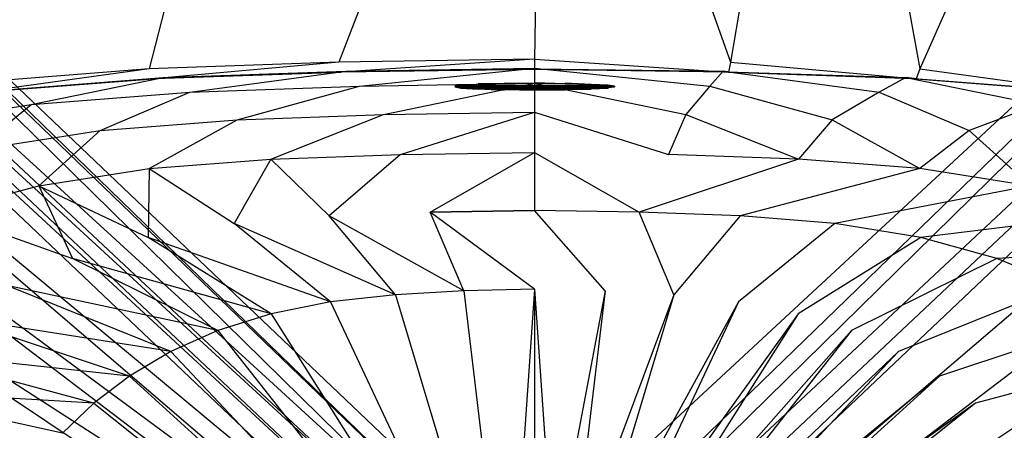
# Model space of a CAD drawing. Extents: x 0 to 0.55, y -0.45 to 0.
# Tile 28 of 33: x 0.194 to 0.349, y -0.163 to -0.099. Entities that reach past the tile are written whole.
import ezdxf

# ---------------------------------------------------------------- set-up
doc = ezdxf.new("R2010")
doc.units = 0
doc.layers.add('L0_WT_516055_0___REPLACEMTFOREM', color=7, linetype='CONTINUOUS')
doc.layers.add('L3__BERLAUF25OFFEN_1___REPLACEM', color=7, linetype='CONTINUOUS')

msp = doc.modelspace()

# ---------------------------------------------------------------- linework, layer by layer
at = {"layer": 'L0_WT_516055_0___REPLACEMTFOREM', "color": 8}
for points, invisible_edges in [([(0.081177, -0.002028, 0.01), (0.269334, -0.184339, 0.01), (0.081121, -0.003506, 0.01), (0.081177, -0.002028, 0.01)], 13), ([(0.468823, -0.002028, 0.01), (0.272533, -0.183989, 0.01), (0.081177, -0.002028, 0.01), (0.468823, -0.002028, 0.01)], 13), ([(0.269334, -0.184339, 0.01), (0.081177, -0.002028, 0.01), (0.272533, -0.183989, 0.01), (0.269334, -0.184339, 0.01)], 14), ([(0.272533, -0.183989, 0.01), (0.468823, -0.002028, 0.01), (0.277467, -0.183989, 0.01), (0.272533, -0.183989, 0.01)], 14), ([(0.468823, -0.002028, 0.01), (0.280666, -0.184339, 0.01), (0.277467, -0.183989, 0.01), (0.468823, -0.002028, 0.01)], 13), ([(0.280666, -0.184339, 0.01), (0.468823, -0.002028, 0.01), (0.468879, -0.003506, 0.01), (0.280666, -0.184339, 0.01)], 14), ([(0.081121, -0.003506, 0.01), (0.266168, -0.185066, 0.01), (0.080671, -0.01551, 0.01), (0.081121, -0.003506, 0.01)], 13), ([(0.266168, -0.185066, 0.01), (0.081121, -0.003506, 0.01), (0.269334, -0.184339, 0.01), (0.266168, -0.185066, 0.01)], 14), ([(0.468879, -0.003506, 0.01), (0.283832, -0.185066, 0.01), (0.280666, -0.184339, 0.01), (0.468879, -0.003506, 0.01)], 13), ([(0.283832, -0.185066, 0.01), (0.468879, -0.003506, 0.01), (0.469329, -0.01551, 0.01), (0.283832, -0.185066, 0.01)], 14), ([(0.080671, -0.01551, 0.01), (0.263121, -0.18611, 0.01), (0.080559, -0.018478, 0.01), (0.080671, -0.01551, 0.01)], 13), ([(0.263121, -0.18611, 0.01), (0.080671, -0.01551, 0.01), (0.266168, -0.185066, 0.01), (0.263121, -0.18611, 0.01)], 14), ([(0.469329, -0.01551, 0.01), (0.286879, -0.18611, 0.01), (0.283832, -0.185066, 0.01), (0.469329, -0.01551, 0.01)], 13), ([(0.286879, -0.18611, 0.01), (0.469329, -0.01551, 0.01), (0.469441, -0.018478, 0.01), (0.286879, -0.18611, 0.01)], 14), ([(0.080559, -0.018478, 0.01), (0.260208, -0.187484, 0.01), (0.079498, -0.020635, 0.01), (0.080559, -0.018478, 0.01)], 13), ([(0.260208, -0.187484, 0.01), (0.080559, -0.018478, 0.01), (0.263121, -0.18611, 0.01), (0.260208, -0.187484, 0.01)], 14), ([(0.469441, -0.018478, 0.01), (0.289792, -0.187484, 0.01), (0.286879, -0.18611, 0.01), (0.469441, -0.018478, 0.01)], 13), ([(0.289792, -0.187484, 0.01), (0.469441, -0.018478, 0.01), (0.470502, -0.020635, 0.01), (0.289792, -0.187484, 0.01)], 14), ([(0.079498, -0.020635, 0.01), (0.257422, -0.189218, 0.01), (0.078437, -0.040521, 0.01), (0.079498, -0.020635, 0.01)], 13), ([(0.257422, -0.189218, 0.01), (0.079498, -0.020635, 0.01), (0.260208, -0.187484, 0.01), (0.257422, -0.189218, 0.01)], 14), ([(0.470502, -0.020635, 0.01), (0.292578, -0.189218, 0.01), (0.289792, -0.187484, 0.01), (0.470502, -0.020635, 0.01)], 13), ([(0.292578, -0.189218, 0.01), (0.470502, -0.020635, 0.01), (0.471563, -0.040521, 0.01), (0.292578, -0.189218, 0.01)], 14), ([(0.186787, -0.108564, 0.181068), (0.198971, -0.022493, 0.181068), (0.164202, -0.022493, 0.181068), (0.186787, -0.108564, 0.181068)], 13), ([(0.198971, -0.022493, 0.181068), (0.186787, -0.108564, 0.181068), (0.21462, -0.106396, 0.181068), (0.198971, -0.022493, 0.181068)], 14), ([(0.21462, -0.106396, 0.181068), (0.235984, -0.022493, 0.181068), (0.198971, -0.022493, 0.181068), (0.21462, -0.106396, 0.181068)], 13), ([(0.235984, -0.022493, 0.181068), (0.21462, -0.106396, 0.181068), (0.24432, -0.105345, 0.181068), (0.235984, -0.022493, 0.181068)], 14), ([(0.24432, -0.105345, 0.181068), (0.276404, -0.022493, 0.181068), (0.235984, -0.022493, 0.181068), (0.24432, -0.105345, 0.181068)], 13), ([(0.276404, -0.022493, 0.181068), (0.24432, -0.105345, 0.181068), (0.275, -0.104868, 0.181068), (0.276404, -0.022493, 0.181068)], 14), ([(0.30568, -0.105345, 0.181068), (0.276404, -0.022493, 0.181068), (0.275, -0.104868, 0.181068), (0.30568, -0.105345, 0.181068)], 13), ([(0.276404, -0.022493, 0.181068), (0.30568, -0.105345, 0.181068), (0.320074, -0.022493, 0.181068), (0.276404, -0.022493, 0.181068)], 14), ([(0.33538, -0.106396, 0.181068), (0.320074, -0.022493, 0.181068), (0.30568, -0.105345, 0.181068), (0.33538, -0.106396, 0.181068)], 13), ([(0.320074, -0.022493, 0.181068), (0.33538, -0.106396, 0.181068), (0.372319, -0.022493, 0.181068), (0.320074, -0.022493, 0.181068)], 14), ([(0.363213, -0.108564, 0.181068), (0.372319, -0.022493, 0.181068), (0.33538, -0.106396, 0.181068), (0.363213, -0.108564, 0.181068)], 13), ([(0.078437, -0.040521, 0.01), (0.254836, -0.191252, 0.01), (0.077377, -0.060406, 0.01), (0.078437, -0.040521, 0.01)], 13), ([(0.254836, -0.191252, 0.01), (0.078437, -0.040521, 0.01), (0.257422, -0.189218, 0.01), (0.254836, -0.191252, 0.01)], 14), ([(0.471563, -0.040521, 0.01), (0.295164, -0.191252, 0.01), (0.292578, -0.189218, 0.01), (0.471563, -0.040521, 0.01)], 13), ([(0.295164, -0.191252, 0.01), (0.471563, -0.040521, 0.01), (0.472623, -0.060406, 0.01), (0.295164, -0.191252, 0.01)], 14), ([(0.077377, -0.060406, 0.01), (0.252483, -0.193561, 0.01), (0.076316, -0.080291, 0.01), (0.077377, -0.060406, 0.01)], 13), ([(0.252483, -0.193561, 0.01), (0.077377, -0.060406, 0.01), (0.254836, -0.191252, 0.01), (0.252483, -0.193561, 0.01)], 14), ([(0.472623, -0.060406, 0.01), (0.297517, -0.193561, 0.01), (0.295164, -0.191252, 0.01), (0.472623, -0.060406, 0.01)], 13), ([(0.297517, -0.193561, 0.01), (0.472623, -0.060406, 0.01), (0.473684, -0.080292, 0.01), (0.297517, -0.193561, 0.01)], 14), ([(0.076316, -0.080291, 0.01), (0.250391, -0.196121, 0.01), (0.075256, -0.100177, 0.01), (0.076316, -0.080291, 0.01)], 13), ([(0.250391, -0.196121, 0.01), (0.076316, -0.080291, 0.01), (0.252483, -0.193561, 0.01), (0.250391, -0.196121, 0.01)], 14), ([(0.473684, -0.080292, 0.01), (0.299609, -0.196121, 0.01), (0.297517, -0.193561, 0.01), (0.473684, -0.080292, 0.01)], 13), ([(0.299609, -0.196121, 0.01), (0.473684, -0.080292, 0.01), (0.474744, -0.100177, 0.01), (0.299609, -0.196121, 0.01)], 14), ([(0.075256, -0.100177, 0.01), (0.248588, -0.1989, 0.01), (0.074195, -0.120062, 0.01), (0.075256, -0.100177, 0.01)], 13), ([(0.248588, -0.1989, 0.01), (0.075256, -0.100177, 0.01), (0.250391, -0.196121, 0.01), (0.248588, -0.1989, 0.01)], 14), ([(0.474744, -0.100177, 0.01), (0.301412, -0.1989, 0.01), (0.299609, -0.196121, 0.01), (0.474744, -0.100177, 0.01)], 13), ([(0.301412, -0.1989, 0.01), (0.474744, -0.100177, 0.01), (0.475805, -0.120062, 0.01), (0.301412, -0.1989, 0.01)], 14), ([(0.244628, -0.1069, 0.181068), (0.275, -0.104868, 0.181068), (0.24432, -0.105345, 0.181068), (0.244628, -0.1069, 0.181068)], 13), ([(0.275, -0.104868, 0.181068), (0.244628, -0.1069, 0.181068), (0.275, -0.106429, 0.181068), (0.275, -0.104868, 0.181068)], 14), ([(0.305372, -0.1069, 0.181068), (0.275, -0.104868, 0.181068), (0.275, -0.106429, 0.181068), (0.305372, -0.1069, 0.181068)], 13), ([(0.275, -0.104868, 0.181068), (0.305372, -0.1069, 0.181068), (0.30568, -0.105345, 0.181068), (0.275, -0.104868, 0.181068)], 14), ([(0.187673, -0.110087, 0.181068), (0.21462, -0.106396, 0.181068), (0.186787, -0.108564, 0.181068), (0.187673, -0.110087, 0.181068)], 13), ([(0.21462, -0.106396, 0.181068), (0.187673, -0.110087, 0.181068), (0.215226, -0.107941, 0.181068), (0.21462, -0.106396, 0.181068)], 14), ([(0.215226, -0.107941, 0.181068), (0.24432, -0.105345, 0.181068), (0.21462, -0.106396, 0.181068), (0.215226, -0.107941, 0.181068)], 13), ([(0.24432, -0.105345, 0.181068), (0.215226, -0.107941, 0.181068), (0.244628, -0.1069, 0.181068), (0.24432, -0.105345, 0.181068)], 14), ([(0.244772, -0.106869, 0.175286), (0.275, -0.106429, 0.181068), (0.244628, -0.1069, 0.181068), (0.244772, -0.106869, 0.175286)], 14), ([(0.245438, -0.106725, 0.1575), (0.275, -0.1064, 0.175286), (0.244772, -0.106869, 0.175286), (0.245438, -0.106725, 0.1575)], 14), ([(0.275, -0.106429, 0.181068), (0.244772, -0.106869, 0.175286), (0.275, -0.1064, 0.175286), (0.275, -0.106429, 0.181068)], 13), ([(0.24756, -0.109068, 0.125), (0.275, -0.106266, 0.1575), (0.245438, -0.106725, 0.1575), (0.24756, -0.109068, 0.125)], 14), ([(0.275, -0.1064, 0.175286), (0.245438, -0.106725, 0.1575), (0.275, -0.106266, 0.1575), (0.275, -0.1064, 0.175286)], 13), ([(0.275, -0.106266, 0.1575), (0.24756, -0.109068, 0.125), (0.275, -0.108642, 0.125), (0.275, -0.106266, 0.1575)], 13), ([(0.30244, -0.109068, 0.125), (0.275, -0.106266, 0.1575), (0.275, -0.108642, 0.125), (0.30244, -0.109068, 0.125)], 13), ([(0.275, -0.106266, 0.1575), (0.30244, -0.109068, 0.125), (0.304562, -0.106725, 0.1575), (0.275, -0.106266, 0.1575)], 14), ([(0.304562, -0.106725, 0.1575), (0.275, -0.1064, 0.175286), (0.275, -0.106266, 0.1575), (0.304562, -0.106725, 0.1575)], 13), ([(0.275, -0.1064, 0.175286), (0.304562, -0.106725, 0.1575), (0.305228, -0.106869, 0.175286), (0.275, -0.1064, 0.175286)], 14), ([(0.305228, -0.106869, 0.175286), (0.275, -0.106429, 0.181068), (0.275, -0.1064, 0.175286), (0.305228, -0.106869, 0.175286)], 13), ([(0.275, -0.106429, 0.181068), (0.305228, -0.106869, 0.175286), (0.305372, -0.1069, 0.181068), (0.275, -0.106429, 0.181068)], 14), ([(0.334774, -0.107941, 0.181068), (0.30568, -0.105345, 0.181068), (0.305372, -0.1069, 0.181068), (0.334774, -0.107941, 0.181068)], 13), ([(0.30568, -0.105345, 0.181068), (0.334774, -0.107941, 0.181068), (0.33538, -0.106396, 0.181068), (0.30568, -0.105345, 0.181068)], 14), ([(0.362327, -0.110087, 0.181068), (0.33538, -0.106396, 0.181068), (0.334774, -0.107941, 0.181068), (0.362327, -0.110087, 0.181068)], 13), ([(0.33538, -0.106396, 0.181068), (0.362327, -0.110087, 0.181068), (0.363213, -0.108564, 0.181068), (0.33538, -0.106396, 0.181068)], 14), ([(0.188087, -0.110041, 0.175286), (0.215226, -0.107941, 0.181068), (0.187673, -0.110087, 0.181068), (0.188087, -0.110041, 0.175286)], 14), ([(0.190001, -0.109827, 0.1575), (0.215509, -0.107905, 0.175286), (0.188087, -0.110041, 0.175286), (0.190001, -0.109827, 0.1575)], 14), ([(0.215226, -0.107941, 0.181068), (0.188087, -0.110041, 0.175286), (0.215509, -0.107905, 0.175286), (0.215226, -0.107941, 0.181068)], 13), ([(0.196101, -0.111948, 0.125), (0.216819, -0.107738, 0.1575), (0.190001, -0.109827, 0.1575), (0.196101, -0.111948, 0.125)], 14), ([(0.215509, -0.107905, 0.175286), (0.190001, -0.109827, 0.1575), (0.216819, -0.107738, 0.1575), (0.215509, -0.107905, 0.175286)], 13), ([(0.216819, -0.107738, 0.1575), (0.196101, -0.111948, 0.125), (0.220994, -0.110009, 0.125), (0.216819, -0.107738, 0.1575)], 13), ([(0.215509, -0.107905, 0.175286), (0.244628, -0.1069, 0.181068), (0.215226, -0.107941, 0.181068), (0.215509, -0.107905, 0.175286)], 14), ([(0.216819, -0.107738, 0.1575), (0.244772, -0.106869, 0.175286), (0.215509, -0.107905, 0.175286), (0.216819, -0.107738, 0.1575)], 14), ([(0.244628, -0.1069, 0.181068), (0.215509, -0.107905, 0.175286), (0.244772, -0.106869, 0.175286), (0.244628, -0.1069, 0.181068)], 13), ([(0.220994, -0.110009, 0.125), (0.245438, -0.106725, 0.1575), (0.216819, -0.107738, 0.1575), (0.220994, -0.110009, 0.125)], 14), ([(0.244772, -0.106869, 0.175286), (0.216819, -0.107738, 0.1575), (0.245438, -0.106725, 0.1575), (0.244772, -0.106869, 0.175286)], 13), ([(0.245438, -0.106725, 0.1575), (0.220994, -0.110009, 0.125), (0.24756, -0.109068, 0.125), (0.245438, -0.106725, 0.1575)], 13), ([(0.329006, -0.110009, 0.125), (0.304562, -0.106725, 0.1575), (0.30244, -0.109068, 0.125), (0.329006, -0.110009, 0.125)], 13), ([(0.304562, -0.106725, 0.1575), (0.329006, -0.110009, 0.125), (0.333181, -0.107738, 0.1575), (0.304562, -0.106725, 0.1575)], 14), ([(0.333181, -0.107738, 0.1575), (0.305228, -0.106869, 0.175286), (0.304562, -0.106725, 0.1575), (0.333181, -0.107738, 0.1575)], 13), ([(0.305228, -0.106869, 0.175286), (0.333181, -0.107738, 0.1575), (0.334491, -0.107905, 0.175286), (0.305228, -0.106869, 0.175286)], 14), ([(0.334491, -0.107905, 0.175286), (0.305372, -0.1069, 0.181068), (0.305228, -0.106869, 0.175286), (0.334491, -0.107905, 0.175286)], 13), ([(0.305372, -0.1069, 0.181068), (0.334491, -0.107905, 0.175286), (0.334774, -0.107941, 0.181068), (0.305372, -0.1069, 0.181068)], 14), ([(0.353899, -0.111948, 0.125), (0.333181, -0.107738, 0.1575), (0.329006, -0.110009, 0.125), (0.353899, -0.111948, 0.125)], 13), ([(0.333181, -0.107738, 0.1575), (0.353899, -0.111948, 0.125), (0.359999, -0.109827, 0.1575), (0.333181, -0.107738, 0.1575)], 14), ([(0.359999, -0.109827, 0.1575), (0.334491, -0.107905, 0.175286), (0.333181, -0.107738, 0.1575), (0.359999, -0.109827, 0.1575)], 13), ([(0.334491, -0.107905, 0.175286), (0.359999, -0.109827, 0.1575), (0.361913, -0.110041, 0.175286), (0.334491, -0.107905, 0.175286)], 14), ([(0.361913, -0.110041, 0.175286), (0.334774, -0.107941, 0.181068), (0.334491, -0.107905, 0.175286), (0.361913, -0.110041, 0.175286)], 13), ([(0.334774, -0.107941, 0.181068), (0.361913, -0.110041, 0.175286), (0.362327, -0.110087, 0.181068), (0.334774, -0.107941, 0.181068)], 14), ([(0.228393, -0.114339, 0.0925), (0.24756, -0.109068, 0.125), (0.220994, -0.110009, 0.125), (0.228393, -0.114339, 0.0925)], 14), ([(0.24756, -0.109068, 0.125), (0.228393, -0.114339, 0.0925), (0.251319, -0.113528, 0.0925), (0.24756, -0.109068, 0.125)], 13), ([(0.251319, -0.113528, 0.0925), (0.275, -0.108642, 0.125), (0.24756, -0.109068, 0.125), (0.251319, -0.113528, 0.0925)], 14), ([(0.275, -0.108642, 0.125), (0.251319, -0.113528, 0.0925), (0.275, -0.11316, 0.0925), (0.275, -0.108642, 0.125)], 13), ([(0.298681, -0.113528, 0.0925), (0.275, -0.108642, 0.125), (0.275, -0.11316, 0.0925), (0.298681, -0.113528, 0.0925)], 13), ([(0.275, -0.108642, 0.125), (0.298681, -0.113528, 0.0925), (0.30244, -0.109068, 0.125), (0.275, -0.108642, 0.125)], 14), ([(0.321607, -0.114339, 0.0925), (0.30244, -0.109068, 0.125), (0.298681, -0.113528, 0.0925), (0.321607, -0.114339, 0.0925)], 13), ([(0.30244, -0.109068, 0.125), (0.321607, -0.114339, 0.0925), (0.329006, -0.110009, 0.125), (0.30244, -0.109068, 0.125)], 14), ([(0.190001, -0.109827, 0.1575), (0.173503, -0.115483, 0.125), (0.196101, -0.111948, 0.125), (0.190001, -0.109827, 0.1575)], 13), ([(0.206909, -0.116013, 0.0925), (0.220994, -0.110009, 0.125), (0.196101, -0.111948, 0.125), (0.206909, -0.116013, 0.0925)], 14), ([(0.220994, -0.110009, 0.125), (0.206909, -0.116013, 0.0925), (0.228393, -0.114339, 0.0925), (0.220994, -0.110009, 0.125)], 13), ([(0.343091, -0.116013, 0.0925), (0.329006, -0.110009, 0.125), (0.321607, -0.114339, 0.0925), (0.343091, -0.116013, 0.0925)], 13), ([(0.329006, -0.110009, 0.125), (0.343091, -0.116013, 0.0925), (0.353899, -0.111948, 0.125), (0.329006, -0.110009, 0.125)], 14), ([(0.187407, -0.119063, 0.0925), (0.196101, -0.111948, 0.125), (0.173503, -0.115483, 0.125), (0.187407, -0.119063, 0.0925)], 14), ([(0.196101, -0.111948, 0.125), (0.187407, -0.119063, 0.0925), (0.206909, -0.116013, 0.0925), (0.196101, -0.111948, 0.125)], 13), ([(0.362593, -0.119063, 0.0925), (0.353899, -0.111948, 0.125), (0.343091, -0.116013, 0.0925), (0.362593, -0.119063, 0.0925)], 13), ([(0.233668, -0.120525, 0.07625), (0.251319, -0.113528, 0.0925), (0.228393, -0.114339, 0.0925), (0.233668, -0.120525, 0.07625)], 14), ([(0.251319, -0.113528, 0.0925), (0.233668, -0.120525, 0.07625), (0.253999, -0.119805, 0.07625), (0.251319, -0.113528, 0.0925)], 13), ([(0.253999, -0.119805, 0.07625), (0.275, -0.11316, 0.0925), (0.251319, -0.113528, 0.0925), (0.253999, -0.119805, 0.07625)], 14), ([(0.275, -0.11316, 0.0925), (0.253999, -0.119805, 0.07625), (0.275, -0.119479, 0.07625), (0.275, -0.11316, 0.0925)], 13), ([(0.296001, -0.119805, 0.07625), (0.275, -0.11316, 0.0925), (0.275, -0.119479, 0.07625), (0.296001, -0.119805, 0.07625)], 13), ([(0.275, -0.11316, 0.0925), (0.296001, -0.119805, 0.07625), (0.298681, -0.113528, 0.0925), (0.275, -0.11316, 0.0925)], 14), ([(0.316332, -0.120525, 0.07625), (0.298681, -0.113528, 0.0925), (0.296001, -0.119805, 0.07625), (0.316332, -0.120525, 0.07625)], 13), ([(0.298681, -0.113528, 0.0925), (0.316332, -0.120525, 0.07625), (0.321607, -0.114339, 0.0925), (0.298681, -0.113528, 0.0925)], 14), ([(0.214616, -0.122008, 0.07625), (0.228393, -0.114339, 0.0925), (0.206909, -0.116013, 0.0925), (0.214616, -0.122008, 0.07625)], 14), ([(0.228393, -0.114339, 0.0925), (0.214616, -0.122008, 0.07625), (0.233668, -0.120525, 0.07625), (0.228393, -0.114339, 0.0925)], 13), ([(0.335384, -0.122008, 0.07625), (0.321607, -0.114339, 0.0925), (0.316332, -0.120525, 0.07625), (0.335384, -0.122008, 0.07625)], 13), ([(0.321607, -0.114339, 0.0925), (0.335384, -0.122008, 0.07625), (0.343091, -0.116013, 0.0925), (0.321607, -0.114339, 0.0925)], 14), ([(0.197322, -0.124714, 0.07625), (0.206909, -0.116013, 0.0925), (0.187407, -0.119063, 0.0925), (0.197322, -0.124714, 0.07625)], 14), ([(0.206909, -0.116013, 0.0925), (0.197322, -0.124714, 0.07625), (0.214616, -0.122008, 0.07625), (0.206909, -0.116013, 0.0925)], 13), ([(0.352678, -0.124714, 0.07625), (0.343091, -0.116013, 0.0925), (0.335384, -0.122008, 0.07625), (0.352678, -0.124714, 0.07625)], 13), ([(0.343091, -0.116013, 0.0925), (0.352678, -0.124714, 0.07625), (0.362593, -0.119063, 0.0925), (0.343091, -0.116013, 0.0925)], 14), ([(0.074195, -0.120062, 0.01), (0.247096, -0.201867, 0.01), (0.073135, -0.139948, 0.01), (0.074195, -0.120062, 0.01)], 13), ([(0.247096, -0.201867, 0.01), (0.074195, -0.120062, 0.01), (0.248588, -0.1989, 0.01), (0.247096, -0.201867, 0.01)], 14), ([(0.187407, -0.119063, 0.0925), (0.182063, -0.128757, 0.07625), (0.197322, -0.124714, 0.07625), (0.187407, -0.119063, 0.0925)], 13), ([(0.233668, -0.120525, 0.07625), (0.242794, -0.129406, 0.06), (0.253999, -0.119805, 0.07625), (0.233668, -0.120525, 0.07625)], 14), ([(0.253999, -0.119805, 0.07625), (0.242794, -0.129406, 0.06), (0.258636, -0.128821, 0.06), (0.253999, -0.119805, 0.07625)], 14), ([(0.258636, -0.128821, 0.06), (0.275, -0.119479, 0.07625), (0.253999, -0.119805, 0.07625), (0.258636, -0.128821, 0.06)], 14), ([(0.275, -0.119479, 0.07625), (0.258636, -0.128821, 0.06), (0.275, -0.128556, 0.06), (0.275, -0.119479, 0.07625)], 13), ([(0.291364, -0.128821, 0.06), (0.275, -0.119479, 0.07625), (0.275, -0.128556, 0.06), (0.291364, -0.128821, 0.06)], 13), ([(0.275, -0.119479, 0.07625), (0.291364, -0.128821, 0.06), (0.296001, -0.119805, 0.07625), (0.275, -0.119479, 0.07625)], 14), ([(0.316332, -0.120525, 0.07625), (0.296001, -0.119805, 0.07625), (0.291364, -0.128821, 0.06), (0.316332, -0.120525, 0.07625)], 14), ([(0.475805, -0.120062, 0.01), (0.302904, -0.201867, 0.01), (0.301412, -0.1989, 0.01), (0.475805, -0.120062, 0.01)], 13), ([(0.302904, -0.201867, 0.01), (0.475805, -0.120062, 0.01), (0.476865, -0.139948, 0.01), (0.302904, -0.201867, 0.01)], 14), ([(0.214616, -0.122008, 0.07625), (0.227949, -0.130612, 0.06), (0.233668, -0.120525, 0.07625), (0.214616, -0.122008, 0.07625)], 14), ([(0.233668, -0.120525, 0.07625), (0.227949, -0.130612, 0.06), (0.242794, -0.129406, 0.06), (0.233668, -0.120525, 0.07625)], 14), ([(0.316332, -0.120525, 0.07625), (0.291364, -0.128821, 0.06), (0.307206, -0.129406, 0.06), (0.316332, -0.120525, 0.07625)], 14), ([(0.335384, -0.122008, 0.07625), (0.316332, -0.120525, 0.07625), (0.307206, -0.129406, 0.06), (0.335384, -0.122008, 0.07625)], 14), ([(0.197322, -0.124714, 0.07625), (0.214473, -0.13281, 0.06), (0.214616, -0.122008, 0.07625), (0.197322, -0.124714, 0.07625)], 14), ([(0.214616, -0.122008, 0.07625), (0.214473, -0.13281, 0.06), (0.227949, -0.130612, 0.06), (0.214616, -0.122008, 0.07625)], 14), ([(0.335384, -0.122008, 0.07625), (0.307206, -0.129406, 0.06), (0.322051, -0.130612, 0.06), (0.335384, -0.122008, 0.07625)], 14), ([(0.352678, -0.124714, 0.07625), (0.335384, -0.122008, 0.07625), (0.322051, -0.130612, 0.06), (0.352678, -0.124714, 0.07625)], 14), ([(0.182063, -0.128757, 0.07625), (0.202584, -0.136096, 0.06), (0.197322, -0.124714, 0.07625), (0.182063, -0.128757, 0.07625)], 14), ([(0.197322, -0.124714, 0.07625), (0.202584, -0.136096, 0.06), (0.214473, -0.13281, 0.06), (0.197322, -0.124714, 0.07625)], 14), ([(0.352678, -0.124714, 0.07625), (0.322051, -0.130612, 0.06), (0.335527, -0.13281, 0.06), (0.352678, -0.124714, 0.07625)], 14), ([(0.367937, -0.128757, 0.07625), (0.352678, -0.124714, 0.07625), (0.335527, -0.13281, 0.06), (0.367937, -0.128757, 0.07625)], 14), ([(0.182063, -0.128757, 0.07625), (0.192303, -0.140312, 0.06), (0.202584, -0.136096, 0.06), (0.182063, -0.128757, 0.07625)], 14), ([(0.253189, -0.141754, 0.055), (0.242794, -0.129406, 0.06), (0.227949, -0.130612, 0.06), (0.253189, -0.141754, 0.055)], 14), ([(0.263938, -0.141149, 0.055), (0.258636, -0.128821, 0.06), (0.242794, -0.129406, 0.06), (0.263938, -0.141149, 0.055)], 14), ([(0.263938, -0.141149, 0.055), (0.242794, -0.129406, 0.06), (0.253189, -0.141754, 0.055), (0.263938, -0.141149, 0.055)], 14), ([(0.275, -0.128556, 0.06), (0.258636, -0.128821, 0.06), (0.275, -0.140909, 0.055), (0.275, -0.128556, 0.06)], 14), ([(0.275, -0.140909, 0.055), (0.258636, -0.128821, 0.06), (0.263938, -0.141149, 0.055), (0.275, -0.140909, 0.055)], 14), ([(0.286062, -0.141149, 0.055), (0.275, -0.128556, 0.06), (0.275, -0.140909, 0.055), (0.286062, -0.141149, 0.055)], 14), ([(0.291364, -0.128821, 0.06), (0.275, -0.128556, 0.06), (0.286062, -0.141149, 0.055), (0.291364, -0.128821, 0.06)], 14), ([(0.296811, -0.141754, 0.055), (0.291364, -0.128821, 0.06), (0.286062, -0.141149, 0.055), (0.296811, -0.141754, 0.055)], 14), ([(0.307206, -0.129406, 0.06), (0.291364, -0.128821, 0.06), (0.296811, -0.141754, 0.055), (0.307206, -0.129406, 0.06)], 14), ([(0.307206, -0.129406, 0.06), (0.296811, -0.141754, 0.055), (0.306962, -0.142885, 0.055), (0.307206, -0.129406, 0.06)], 14), ([(0.322051, -0.130612, 0.06), (0.307206, -0.129406, 0.06), (0.306962, -0.142885, 0.055), (0.322051, -0.130612, 0.06)], 14), ([(0.367937, -0.128757, 0.07625), (0.335527, -0.13281, 0.06), (0.347416, -0.136096, 0.06), (0.367937, -0.128757, 0.07625)], 14), ([(0.381131, -0.133945, 0.07625), (0.367937, -0.128757, 0.07625), (0.347416, -0.136096, 0.06), (0.381131, -0.133945, 0.07625)], 14), ([(0.243038, -0.142885, 0.055), (0.227949, -0.130612, 0.06), (0.214473, -0.13281, 0.06), (0.243038, -0.142885, 0.055)], 14), ([(0.253189, -0.141754, 0.055), (0.227949, -0.130612, 0.06), (0.243038, -0.142885, 0.055), (0.253189, -0.141754, 0.055)], 14), ([(0.322051, -0.130612, 0.06), (0.306962, -0.142885, 0.055), (0.316287, -0.144738, 0.055), (0.322051, -0.130612, 0.06)], 14), ([(0.335527, -0.13281, 0.06), (0.322051, -0.130612, 0.06), (0.316287, -0.144738, 0.055), (0.335527, -0.13281, 0.06)], 14), ([(0.233713, -0.144738, 0.055), (0.214473, -0.13281, 0.06), (0.202584, -0.136096, 0.06), (0.233713, -0.144738, 0.055)], 14), ([(0.243038, -0.142885, 0.055), (0.214473, -0.13281, 0.06), (0.233713, -0.144738, 0.055), (0.243038, -0.142885, 0.055)], 14), ([(0.335527, -0.13281, 0.06), (0.316287, -0.144738, 0.055), (0.324646, -0.147358, 0.055), (0.335527, -0.13281, 0.06)], 14), ([(0.347416, -0.136096, 0.06), (0.335527, -0.13281, 0.06), (0.324646, -0.147358, 0.055), (0.347416, -0.136096, 0.06)], 14), ([(0.381131, -0.133945, 0.07625), (0.347416, -0.136096, 0.06), (0.357697, -0.140312, 0.06), (0.381131, -0.133945, 0.07625)], 14), ([(0.225354, -0.147358, 0.055), (0.202584, -0.136096, 0.06), (0.192303, -0.140312, 0.06), (0.225354, -0.147358, 0.055)], 14), ([(0.233713, -0.144738, 0.055), (0.202584, -0.136096, 0.06), (0.225354, -0.147358, 0.055), (0.233713, -0.144738, 0.055)], 14), ([(0.347416, -0.136096, 0.06), (0.324646, -0.147358, 0.055), (0.332011, -0.150653, 0.055), (0.347416, -0.136096, 0.06)], 14), ([(0.357697, -0.140312, 0.06), (0.347416, -0.136096, 0.06), (0.332011, -0.150653, 0.055), (0.357697, -0.140312, 0.06)], 14), ([(0.073135, -0.139948, 0.01), (0.245935, -0.204985, 0.01), (0.072074, -0.159833, 0.01), (0.073135, -0.139948, 0.01)], 13), ([(0.245935, -0.204985, 0.01), (0.073135, -0.139948, 0.01), (0.247096, -0.201867, 0.01), (0.245935, -0.204985, 0.01)], 14), ([(0.217989, -0.150653, 0.055), (0.192303, -0.140312, 0.06), (0.183484, -0.145222, 0.06), (0.217989, -0.150653, 0.055)], 14), ([(0.225354, -0.147358, 0.055), (0.192303, -0.140312, 0.06), (0.217989, -0.150653, 0.055), (0.225354, -0.147358, 0.055)], 14), ([(0.476865, -0.139948, 0.01), (0.304065, -0.204985, 0.01), (0.302904, -0.201867, 0.01), (0.476865, -0.139948, 0.01)], 13), ([(0.304065, -0.204985, 0.01), (0.476865, -0.139948, 0.01), (0.477926, -0.159833, 0.01), (0.304065, -0.204985, 0.01)], 14), ([(0.357697, -0.140312, 0.06), (0.332011, -0.150653, 0.055), (0.338451, -0.154485, 0.055), (0.357697, -0.140312, 0.06)], 14), ([(0.366516, -0.145222, 0.06), (0.357697, -0.140312, 0.06), (0.338451, -0.154485, 0.055), (0.366516, -0.145222, 0.06)], 14), ([(0.266178, -0.185061, 0.055), (0.253189, -0.141754, 0.055), (0.243038, -0.142885, 0.055), (0.266178, -0.185061, 0.055)], 13), ([(0.269071, -0.184336, 0.055), (0.263938, -0.141149, 0.055), (0.253189, -0.141754, 0.055), (0.269071, -0.184336, 0.055)], 13), ([(0.253189, -0.141754, 0.055), (0.266178, -0.185061, 0.055), (0.269071, -0.184336, 0.055), (0.253189, -0.141754, 0.055)], 14), ([(0.272021, -0.183898, 0.055), (0.275, -0.140909, 0.055), (0.263938, -0.141149, 0.055), (0.272021, -0.183898, 0.055)], 13), ([(0.263938, -0.141149, 0.055), (0.269071, -0.184336, 0.055), (0.272021, -0.183898, 0.055), (0.263938, -0.141149, 0.055)], 14), ([(0.275, -0.140909, 0.055), (0.272021, -0.183898, 0.055), (0.275, -0.183752, 0.055), (0.275, -0.140909, 0.055)], 14), ([(0.277979, -0.183898, 0.055), (0.275, -0.140909, 0.055), (0.275, -0.183752, 0.055), (0.277979, -0.183898, 0.055)], 13), ([(0.275, -0.140909, 0.055), (0.277979, -0.183898, 0.055), (0.286062, -0.141149, 0.055), (0.275, -0.140909, 0.055)], 14), ([(0.280929, -0.184336, 0.055), (0.286062, -0.141149, 0.055), (0.277979, -0.183898, 0.055), (0.280929, -0.184336, 0.055)], 13), ([(0.286062, -0.141149, 0.055), (0.280929, -0.184336, 0.055), (0.296811, -0.141754, 0.055), (0.286062, -0.141149, 0.055)], 14), ([(0.283822, -0.185061, 0.055), (0.296811, -0.141754, 0.055), (0.280929, -0.184336, 0.055), (0.283822, -0.185061, 0.055)], 13), ([(0.296811, -0.141754, 0.055), (0.283822, -0.185061, 0.055), (0.306962, -0.142885, 0.055), (0.296811, -0.141754, 0.055)], 14), ([(0.26337, -0.186065, 0.055), (0.243038, -0.142885, 0.055), (0.233713, -0.144738, 0.055), (0.26337, -0.186065, 0.055)], 13), ([(0.243038, -0.142885, 0.055), (0.26337, -0.186065, 0.055), (0.266178, -0.185061, 0.055), (0.243038, -0.142885, 0.055)], 14), ([(0.28663, -0.186065, 0.055), (0.306962, -0.142885, 0.055), (0.283822, -0.185061, 0.055), (0.28663, -0.186065, 0.055)], 13), ([(0.306962, -0.142885, 0.055), (0.28663, -0.186065, 0.055), (0.316287, -0.144738, 0.055), (0.306962, -0.142885, 0.055)], 14), ([(0.260674, -0.18734, 0.055), (0.233713, -0.144738, 0.055), (0.225354, -0.147358, 0.055), (0.260674, -0.18734, 0.055)], 13), ([(0.233713, -0.144738, 0.055), (0.260674, -0.18734, 0.055), (0.26337, -0.186065, 0.055), (0.233713, -0.144738, 0.055)], 14), ([(0.289326, -0.18734, 0.055), (0.316287, -0.144738, 0.055), (0.28663, -0.186065, 0.055), (0.289326, -0.18734, 0.055)], 13), ([(0.316287, -0.144738, 0.055), (0.289326, -0.18734, 0.055), (0.324646, -0.147358, 0.055), (0.316287, -0.144738, 0.055)], 14), ([(0.211549, -0.154485, 0.055), (0.183484, -0.145222, 0.06), (0.175905, -0.15066, 0.06), (0.211549, -0.154485, 0.055)], 14), ([(0.217989, -0.150653, 0.055), (0.183484, -0.145222, 0.06), (0.211549, -0.154485, 0.055), (0.217989, -0.150653, 0.055)], 14), ([(0.366516, -0.145222, 0.06), (0.338451, -0.154485, 0.055), (0.344077, -0.158751, 0.055), (0.366516, -0.145222, 0.06)], 14), ([(0.374095, -0.15066, 0.06), (0.366516, -0.145222, 0.06), (0.344077, -0.158751, 0.055), (0.374095, -0.15066, 0.06)], 14), ([(0.258116, -0.188874, 0.055), (0.225354, -0.147358, 0.055), (0.217989, -0.150653, 0.055), (0.258116, -0.188874, 0.055)], 13), ([(0.225354, -0.147358, 0.055), (0.258116, -0.188874, 0.055), (0.260674, -0.18734, 0.055), (0.225354, -0.147358, 0.055)], 14), ([(0.291884, -0.188874, 0.055), (0.324646, -0.147358, 0.055), (0.289326, -0.18734, 0.055), (0.291884, -0.188874, 0.055)], 13), ([(0.324646, -0.147358, 0.055), (0.291884, -0.188874, 0.055), (0.332011, -0.150653, 0.055), (0.324646, -0.147358, 0.055)], 14), ([(0.205923, -0.158751, 0.055), (0.175905, -0.15066, 0.06), (0.16937, -0.156578, 0.06), (0.205923, -0.158751, 0.055)], 14), ([(0.211549, -0.154485, 0.055), (0.175905, -0.15066, 0.06), (0.205923, -0.158751, 0.055), (0.211549, -0.154485, 0.055)], 14), ([(0.255721, -0.19065, 0.055), (0.217989, -0.150653, 0.055), (0.211549, -0.154485, 0.055), (0.255721, -0.19065, 0.055)], 13), ([(0.217989, -0.150653, 0.055), (0.255721, -0.19065, 0.055), (0.258116, -0.188874, 0.055), (0.217989, -0.150653, 0.055)], 14), ([(0.294279, -0.19065, 0.055), (0.332011, -0.150653, 0.055), (0.291884, -0.188874, 0.055), (0.294279, -0.19065, 0.055)], 13), ([(0.332011, -0.150653, 0.055), (0.294279, -0.19065, 0.055), (0.338451, -0.154485, 0.055), (0.332011, -0.150653, 0.055)], 14), ([(0.374095, -0.15066, 0.06), (0.344077, -0.158751, 0.055), (0.348986, -0.163415, 0.055), (0.374095, -0.15066, 0.06)], 14), ([(0.253511, -0.192653, 0.055), (0.211549, -0.154485, 0.055), (0.205923, -0.158751, 0.055), (0.253511, -0.192653, 0.055)], 13), ([(0.211549, -0.154485, 0.055), (0.253511, -0.192653, 0.055), (0.255721, -0.19065, 0.055), (0.211549, -0.154485, 0.055)], 14), ([(0.296489, -0.192653, 0.055), (0.338451, -0.154485, 0.055), (0.294279, -0.19065, 0.055), (0.296489, -0.192653, 0.055)], 13), ([(0.338451, -0.154485, 0.055), (0.296489, -0.192653, 0.055), (0.344077, -0.158751, 0.055), (0.338451, -0.154485, 0.055)], 14), ([(0.201014, -0.163415, 0.055), (0.16937, -0.156578, 0.06), (0.163753, -0.163, 0.06), (0.201014, -0.163415, 0.055)], 14), ([(0.205923, -0.158751, 0.055), (0.16937, -0.156578, 0.06), (0.201014, -0.163415, 0.055), (0.205923, -0.158751, 0.055)], 14), ([(0.251508, -0.194863, 0.055), (0.205923, -0.158751, 0.055), (0.201014, -0.163415, 0.055), (0.251508, -0.194863, 0.055)], 13), ([(0.205923, -0.158751, 0.055), (0.251508, -0.194863, 0.055), (0.253511, -0.192653, 0.055), (0.205923, -0.158751, 0.055)], 14), ([(0.298492, -0.194863, 0.055), (0.344077, -0.158751, 0.055), (0.296489, -0.192653, 0.055), (0.298492, -0.194863, 0.055)], 13), ([(0.344077, -0.158751, 0.055), (0.298492, -0.194863, 0.055), (0.348986, -0.163415, 0.055), (0.344077, -0.158751, 0.055)], 14), ([(0.072074, -0.159833, 0.01), (0.245121, -0.208215, 0.01), (0.07102, -0.17961, 0.01), (0.072074, -0.159833, 0.01)], 13), ([(0.245121, -0.208215, 0.01), (0.072074, -0.159833, 0.01), (0.245935, -0.204985, 0.01), (0.245121, -0.208215, 0.01)], 14), ([(0.477926, -0.159833, 0.01), (0.304879, -0.208215, 0.01), (0.304065, -0.204985, 0.01), (0.477926, -0.159833, 0.01)], 13), ([(0.304879, -0.208215, 0.01), (0.477926, -0.159833, 0.01), (0.47898, -0.17961, 0.01), (0.304879, -0.208215, 0.01)], 14)]:
    msp.add_3dface(points, dxfattribs=dict(at, invisible_edges=invisible_edges))
at = {"layer": 'L3__BERLAUF25OFFEN_1___REPLACEM', "color": 8}
for points, invisible_edges in [([(0.2625, -0.109117, 0.151102), (0.2875, -0.109117, 0.151102), (0.263452, -0.108917, 0.155881), (0.2625, -0.109117, 0.151102)], 10), ([(0.263452, -0.109017, 0.155886), (0.2625, -0.109117, 0.151102), (0.263452, -0.108917, 0.155881), (0.263452, -0.109017, 0.155886)], 14), ([(0.2625, -0.109117, 0.151102), (0.263452, -0.109017, 0.155886), (0.2625, -0.109217, 0.151106), (0.2625, -0.109117, 0.151102)], 13), ([(0.263452, -0.109317, 0.146323), (0.286548, -0.109317, 0.146323), (0.2625, -0.109117, 0.151102), (0.263452, -0.109317, 0.146323)], 10), ([(0.2625, -0.109117, 0.151102), (0.286548, -0.109317, 0.146323), (0.2875, -0.109117, 0.151102), (0.2625, -0.109117, 0.151102)], 13), ([(0.2625, -0.109217, 0.151106), (0.263452, -0.109317, 0.146323), (0.2625, -0.109117, 0.151102), (0.2625, -0.109217, 0.151106)], 14), ([(0.263452, -0.109317, 0.146323), (0.2625, -0.109217, 0.151106), (0.263452, -0.109417, 0.146327), (0.263452, -0.109317, 0.146323)], 13), ([(0.263452, -0.108917, 0.155881), (0.286548, -0.108917, 0.155881), (0.266161, -0.108748, 0.159933), (0.263452, -0.108917, 0.155881)], 14), ([(0.266161, -0.108847, 0.159937), (0.263452, -0.108917, 0.155881), (0.266161, -0.108748, 0.159933), (0.266161, -0.108847, 0.159937)], 14), ([(0.263452, -0.108917, 0.155881), (0.266161, -0.108847, 0.159937), (0.263452, -0.109017, 0.155886), (0.263452, -0.108917, 0.155881)], 13), ([(0.263452, -0.108917, 0.155881), (0.2875, -0.109117, 0.151102), (0.286548, -0.108917, 0.155881), (0.263452, -0.108917, 0.155881)], 13), ([(0.266161, -0.109486, 0.142271), (0.283839, -0.109486, 0.142271), (0.263452, -0.109317, 0.146323), (0.266161, -0.109486, 0.142271)], 10), ([(0.263452, -0.109317, 0.146323), (0.283839, -0.109486, 0.142271), (0.286548, -0.109317, 0.146323), (0.263452, -0.109317, 0.146323)], 13), ([(0.263452, -0.109417, 0.146327), (0.266161, -0.109486, 0.142271), (0.263452, -0.109317, 0.146323), (0.263452, -0.109417, 0.146327)], 14), ([(0.266161, -0.109486, 0.142271), (0.263452, -0.109417, 0.146327), (0.266161, -0.109586, 0.142275), (0.266161, -0.109486, 0.142271)], 13), ([(0.266161, -0.108748, 0.159933), (0.283839, -0.108748, 0.159933), (0.270216, -0.108634, 0.162641), (0.266161, -0.108748, 0.159933)], 15), ([(0.270216, -0.108734, 0.162645), (0.266161, -0.108748, 0.159933), (0.270216, -0.108634, 0.162641), (0.270216, -0.108734, 0.162645)], 14), ([(0.266161, -0.108748, 0.159933), (0.270216, -0.108734, 0.162645), (0.266161, -0.108847, 0.159937), (0.266161, -0.108748, 0.159933)], 13), ([(0.266161, -0.108748, 0.159933), (0.286548, -0.108917, 0.155881), (0.283839, -0.108748, 0.159933), (0.266161, -0.108748, 0.159933)], 15), ([(0.270216, -0.1096, 0.139564), (0.279784, -0.1096, 0.139564), (0.266161, -0.109486, 0.142271), (0.270216, -0.1096, 0.139564)], 10), ([(0.266161, -0.109486, 0.142271), (0.279784, -0.1096, 0.139564), (0.283839, -0.109486, 0.142271), (0.266161, -0.109486, 0.142271)], 13), ([(0.270216, -0.1097, 0.139568), (0.266161, -0.109486, 0.142271), (0.266161, -0.109586, 0.142275), (0.270216, -0.1097, 0.139568)], 13), ([(0.266161, -0.109486, 0.142271), (0.270216, -0.1097, 0.139568), (0.270216, -0.1096, 0.139564), (0.266161, -0.109486, 0.142271)], 14), ([(0.270216, -0.108634, 0.162641), (0.279784, -0.108634, 0.162641), (0.275, -0.108594, 0.163591), (0.270216, -0.108634, 0.162641)], 15), ([(0.275, -0.108694, 0.163595), (0.270216, -0.108634, 0.162641), (0.275, -0.108594, 0.163591), (0.275, -0.108694, 0.163595)], 14), ([(0.270216, -0.108634, 0.162641), (0.283839, -0.108748, 0.159933), (0.279784, -0.108634, 0.162641), (0.270216, -0.108634, 0.162641)], 15), ([(0.270216, -0.108634, 0.162641), (0.275, -0.108694, 0.163595), (0.270216, -0.108734, 0.162645), (0.270216, -0.108634, 0.162641)], 13), ([(0.275, -0.108594, 0.163591), (0.279784, -0.108734, 0.162645), (0.275, -0.108694, 0.163595), (0.275, -0.108594, 0.163591)], 13), ([(0.279784, -0.108734, 0.162645), (0.275, -0.108594, 0.163591), (0.279784, -0.108634, 0.162641), (0.279784, -0.108734, 0.162645)], 14), ([(0.279784, -0.108634, 0.162641), (0.283839, -0.108847, 0.159937), (0.279784, -0.108734, 0.162645), (0.279784, -0.108634, 0.162641)], 13), ([(0.283839, -0.108847, 0.159937), (0.279784, -0.108634, 0.162641), (0.283839, -0.108748, 0.159933), (0.283839, -0.108847, 0.159937)], 14), ([(0.279784, -0.1096, 0.139564), (0.283839, -0.109586, 0.142275), (0.283839, -0.109486, 0.142271), (0.279784, -0.1096, 0.139564)], 14), ([(0.286548, -0.108917, 0.155881), (0.283839, -0.108847, 0.159937), (0.283839, -0.108748, 0.159933), (0.286548, -0.108917, 0.155881)], 14), ([(0.283839, -0.108847, 0.159937), (0.286548, -0.108917, 0.155881), (0.286548, -0.109017, 0.155886), (0.283839, -0.108847, 0.159937)], 13), ([(0.283839, -0.109486, 0.142271), (0.286548, -0.109417, 0.146327), (0.286548, -0.109317, 0.146323), (0.283839, -0.109486, 0.142271)], 14), ([(0.286548, -0.109417, 0.146327), (0.283839, -0.109486, 0.142271), (0.283839, -0.109586, 0.142275), (0.286548, -0.109417, 0.146327)], 13), ([(0.2875, -0.109117, 0.151102), (0.286548, -0.109017, 0.155886), (0.286548, -0.108917, 0.155881), (0.2875, -0.109117, 0.151102)], 14), ([(0.286548, -0.109017, 0.155886), (0.2875, -0.109117, 0.151102), (0.2875, -0.109217, 0.151106), (0.286548, -0.109017, 0.155886)], 13), ([(0.286548, -0.109317, 0.146323), (0.2875, -0.109217, 0.151106), (0.2875, -0.109117, 0.151102), (0.286548, -0.109317, 0.146323)], 14), ([(0.2875, -0.109217, 0.151106), (0.286548, -0.109317, 0.146323), (0.286548, -0.109417, 0.146327), (0.2875, -0.109217, 0.151106)], 13), ([(0.279784, -0.1096, 0.139564), (0.270216, -0.1096, 0.139564), (0.275, -0.10964, 0.138613), (0.279784, -0.1096, 0.139564)], 13), ([(0.275, -0.109739, 0.138617), (0.270216, -0.1096, 0.139564), (0.270216, -0.1097, 0.139568), (0.275, -0.109739, 0.138617)], 13), ([(0.270216, -0.1096, 0.139564), (0.275, -0.109739, 0.138617), (0.275, -0.10964, 0.138613), (0.270216, -0.1096, 0.139564)], 14), ([(0.275, -0.10964, 0.138613), (0.279784, -0.1097, 0.139568), (0.279784, -0.1096, 0.139564), (0.275, -0.10964, 0.138613)], 14), ([(0.279784, -0.1097, 0.139568), (0.275, -0.10964, 0.138613), (0.275, -0.109739, 0.138617), (0.279784, -0.1097, 0.139568)], 13), ([(0.283839, -0.109586, 0.142275), (0.279784, -0.1096, 0.139564), (0.279784, -0.1097, 0.139568), (0.283839, -0.109586, 0.142275)], 13)]:
    msp.add_3dface(points, dxfattribs=dict(at, invisible_edges=invisible_edges))

doc.saveas('drawing.dxf')
